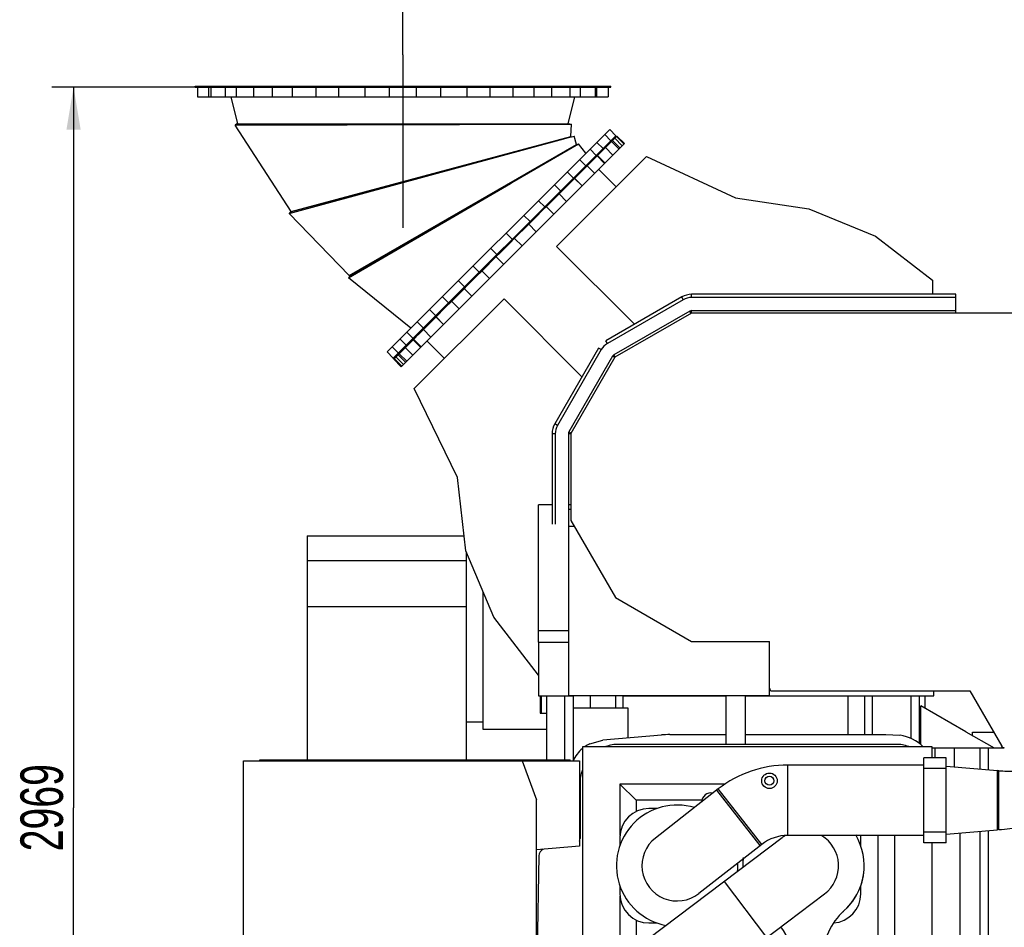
# Model space of a CAD drawing. Header units: millimetres. Extents: x 0 to 1189, y 0 to 841.
# Tile 82 of 166: x 343 to 424, y 654 to 729. Entities that reach past the tile are written whole.
import ezdxf
from ezdxf.enums import TextEntityAlignment as Align

# ---------------------------------------------------------------- set-up
doc = ezdxf.new("R2010")
doc.units = ezdxf.units.MM
doc.header["$LTSCALE"] = 65.395
doc.linetypes.add('CENTER', pattern=[0.6, 0.375, -0.075, 0.075, -0.075])
doc.layers.get('0').update_dxf_attribs({"linetype": 'CONTINUOUS'})
for name, color, linetype in [('1007_720800_16_SIMPLE1_A_ABL1', 7, 'CONTINUOUS'), ('1007_720800_16_SIMPLE1_T1_A_PBL96', 7, 'CONTINUOUS'), ('1007_720800_16_SIMPLE1_T2_A_PBL27', 7, 'CONTINUOUS'), ('1007_720800_16_SIMPLE1_T3_A_PBL28', 7, 'CONTINUOUS'), ('1007_720800_16_SIMPLE1_T4_A_PBL25', 7, 'CONTINUOUS'), ('1007_720800_16_SIMPLE1_T5_A_PBL26', 7, 'CONTINUOUS'), ('1007_720800_16_SIMPLE1_T6_A_PBL2', 7, 'CONTINUOUS'), ('1007_720800_16_SIMPLE1_T7_A_PBL97', 7, 'CONTINUOUS'), ('1907_060000_TLKGS_KGS_V_ABL4', 7, 'CONTINUOUS'), ('1907_062000_TLKGS_KGS_TL_V_ABL5', 7, 'CONTINUOUS'), ('1907_723600_04_SIMPLE1_T1_X_PBL9', 7, 'CONTINUOUS'), ('1907_723600_04_SIMPLE1_X_ABL8', 7, 'CONTINUOUS'), ('1907_724700_09_SIMPLE1_A_ABL6', 7, 'CONTINUOUS'), ('1907_724700_09_SIMPLE1_T1_A_PBL7', 7, 'CONTINUOUS'), ('1907_725700_07_SIMPLE1_T1_X_PBL20', 7, 'CONTINUOUS'), ('1907_725700_07_SIMPLE1_X_ABL19', 7, 'CONTINUOUS'), ('1907_728000_25_SIMPLE1_T1_X_PBL34', 7, 'CONTINUOUS'), ('1907_728000_25_SIMPLE1_X_ABL33', 7, 'CONTINUOUS'), ('1907_833000_31_SIMPLE1_C#AF0_ABL12', 7, 'CONTINUOUS'), ('1907_833000_31_SIMPLE1_T1_C_PBL13', 7, 'CONTINUOUS'), ('1907_833000_31_SIMPLE1_T3_C_PBL209', 7, 'CONTINUOUS'), ('1907_833000_31_SIMPLE1_T5_C_PBL119', 7, 'CONTINUOUS'), ('1997_000000_TLKGS_MARKETING_ABL3', 7, 'CONTINUOUS'), ('1997_030000_TLKGS_V_ABL10', 7, 'CONTINUOUS'), ('1997_700000_TLKGS_V_ABL22', 7, 'CONTINUOUS'), ('1997_727000_11_SIMPLE1_B_ABL23', 7, 'CONTINUOUS'), ('1997_727000_11_SIMPLE1_T1_B_PBL24', 7, 'CONTINUOUS'), ('1997_800000_TLKGS_V_ABL11', 7, 'CONTINUOUS'), ('new_view_7_VBL0', 7, 'CONTINUOUS')]:
    doc.layers.add(name, color=color, linetype=linetype)
doc.styles.get("Standard").update_dxf_attribs({"font": 'txt', "width": 0.6})
doc.dimstyles.new('DIMSTYLE_1', dxfattribs={"dimtxt": 3.5, "dimasz": 3.5, "dimexe": 1.8, "dimexo": 0, "dimgap": 0.875, "dimtad": 1, "dimdec": 0, "dimlfac": 25, "dimdsep": 46, "dimtxsty": 'Standard', "dimblk": '_FILLED', "dimblk1": '_FILLED', "dimblk2": '_FILLED', "dimcen": 0.09, "dimadec": 0, "dimazin": 0, "dimtp": 2, "dimtm": 2, "dimtfac": 1, "dimtdec": 0, "dimtofl": 0, "dimtmove": 0, "dimatfit": 3, "dimldrblk": '_FILLED', "dimfxl": 1, "dimtolj": 1, "dimarcsym": 0})

# ---------------------------------------------------------------- blocks, each defined once
blk = doc.blocks.new('_FILLED')
at = {"color": 0, "linetype": 'ByBlock'}
blk.add_solid([(0, 0), (-1, 0.167), (-1, -0.167)], dxfattribs=at)
blk = doc.blocks.new('*D1')
at = {"color": 2, "linetype": 'Continuous'}
for p, q in [((374.346, 726.232), (374.346, 752.807)), ((627.726, 663.206), (627.726, 752.807)), ((374.346, 751.007), (501.036, 751.007)), ((627.726, 751.007), (501.036, 751.007))]:
    blk.add_line(p, q, dxfattribs=at)
at = {"color": 2, "linetype": 'Continuous', "xscale": 3.5, "yscale": 3.5, "zscale": 3.5, "rotation": 180}
blk.add_blockref('_FILLED', (374.346, 751.007), dxfattribs=at)
at = {"color": 2, "linetype": 'Continuous', "xscale": 3.5, "yscale": 3.5, "zscale": 3.5}
blk.add_blockref('_FILLED', (627.726, 751.007), dxfattribs=at)
at = {"color": 2, "linetype": 'Continuous', "width": 0.636905}
blk.add_text('6335', height=3.5, dxfattribs=at).set_placement((501.036, 751.882), align=Align.CENTER)
blk = doc.blocks.new('*D7')
at = {"color": 2, "linetype": 'Continuous'}
for p, q in [((357.226, 723.566), (345.426, 723.566)), ((347.226, 723.566), (347.226, 664.186)), ((347.226, 604.807), (347.226, 664.186)), ((389.444, 604.807), (345.426, 604.807))]:
    blk.add_line(p, q, dxfattribs=at)
at = {"color": 2, "linetype": 'Continuous', "xscale": 3.5, "yscale": 3.5, "zscale": 3.5}
for p, rotation in [((347.226, 723.566), 90), ((347.226, 604.807), 270)]:
    blk.add_blockref('_FILLED', p, dxfattribs=dict(at, rotation=rotation))
at = {"color": 2, "linetype": 'Continuous', "width": 0.690476}
blk.add_text('2969', height=3.5, rotation=90, dxfattribs=at).set_placement((346.351, 664.186), align=Align.CENTER)
blk = doc.blocks.new('1007_720800_16_SIMPLE1_T6_A_PBL2', base_point=(374.346, 723.206))
at = {"layer": '1007_720800_16_SIMPLE1_T6_A_PBL2', "color": 7, "linetype": 'Continuous'}
for p, q in [((357.226, 723.566), (357.226, 723.646)), ((357.226, 723.646), (391.466, 723.646)), ((357.226, 723.566), (391.466, 723.566)), ((357.443, 723.566), (357.443, 722.766)), ((358.524, 723.566), (358.524, 722.766)), ((360.613, 723.566), (360.613, 722.766)), ((363.566, 723.566), (363.566, 722.766)), ((367.184, 723.566), (367.184, 722.766)), ((381.509, 723.566), (381.509, 722.766)), ((385.127, 723.566), (385.127, 722.766)), ((388.08, 723.566), (388.08, 722.766)), ((390.169, 723.566), (390.169, 722.766)), ((391.25, 723.566), (391.25, 722.766)), ((391.466, 723.566), (391.466, 723.646)), ((357.443, 722.766), (391.25, 722.766))]:
    blk.add_line(p, q, dxfattribs=at)
at = {"layer": '1007_720800_16_SIMPLE1_T6_A_PBL2', "color": 9, "linetype": 'Continuous'}
for p, q in [((358.371, 722.766), (358.371, 723.566)), ((359.724, 722.766), (359.724, 723.566)), ((362.073, 722.766), (362.073, 723.566)), ((365.258, 722.766), (365.258, 723.566)), ((369.063, 722.766), (369.063, 723.566)), ((371.224, 722.766), (371.224, 723.566)), ((373.228, 722.766), (373.228, 723.566)), ((375.465, 722.766), (375.465, 723.566)), ((377.469, 722.766), (377.469, 723.566)), ((379.63, 722.766), (379.63, 723.566)), ((383.435, 722.766), (383.435, 723.566)), ((386.62, 722.766), (386.62, 723.566)), ((388.969, 722.766), (388.969, 723.566)), ((390.322, 722.766), (390.322, 723.566))]:
    blk.add_line(p, q, dxfattribs=at)
blk = doc.blocks.new('1007_720800_16_SIMPLE1_T4_A_PBL25', base_point=(374.383, 716.915))
at = {"layer": '1007_720800_16_SIMPLE1_T4_A_PBL25', "color": 7, "linetype": 'Continuous'}
for p, q in [((360.663, 720.522), (360.529, 720.435)), ((360.529, 720.435), (388.237, 720.513)), ((365.156, 713.309), (360.529, 720.435)), ((360.663, 720.522), (388.078, 720.522)), ((388.078, 720.522), (388.237, 720.513)), ((388.078, 720.522), (388.238, 720.513)), ((388.183, 719.479), (388.237, 720.513)), ((388.184, 719.48), (388.238, 720.513)), ((365.156, 713.309), (388.183, 719.479)), ((388.183, 719.48), (388.184, 719.48))]:
    blk.add_line(p, q, dxfattribs=at)
blk = doc.blocks.new('1007_720800_16_SIMPLE1_T5_A_PBL26', base_point=(374.346, 721.648))
at = {"layer": '1007_720800_16_SIMPLE1_T5_A_PBL26', "color": 7, "linetype": 'Continuous'}
for p, q in [((360.746, 720.53), (360.206, 722.766)), ((387.946, 720.53), (388.487, 722.766)), ((387.946, 720.53), (388.487, 722.766)), ((360.746, 720.53), (387.946, 720.53)), ((387.946, 720.53), (387.946, 720.53))]:
    blk.add_line(p, q, dxfattribs=at)
blk = doc.blocks.new('1007_720800_16_SIMPLE1_T2_A_PBL27', base_point=(379.64, 711.288))
at = {"layer": '1007_720800_16_SIMPLE1_T2_A_PBL27', "color": 7, "linetype": 'Continuous'}
for p, q in [((383.319, 715.691), (388.794, 718.881)), ((389.417, 718.111), (388.794, 718.881)), ((389.417, 718.111), (388.794, 718.881)), ((369.863, 707.856), (383.208, 715.626)), ((369.964, 707.98), (383.206, 715.626)), ((383.208, 715.626), (383.319, 715.691)), ((369.964, 707.98), (369.863, 707.856)), ((375.002, 703.695), (369.863, 707.856))]:
    blk.add_line(p, q, dxfattribs=at)
blk = doc.blocks.new('1007_720800_16_SIMPLE1_T3_A_PBL28', base_point=(376.806, 713.779))
at = {"layer": '1007_720800_16_SIMPLE1_T3_A_PBL28', "color": 7, "linetype": 'Continuous'}
for p, q in [((364.975, 713.16), (387.584, 719.298)), ((365.091, 713.271), (387.573, 719.295)), ((387.584, 719.298), (387.864, 719.374)), ((387.864, 719.374), (388.435, 719.529)), ((388.636, 718.83), (388.435, 719.529)), ((388.635, 718.83), (388.435, 719.529)), ((388.435, 719.529), (388.435, 719.529)), ((369.93, 708.03), (388.635, 718.83)), ((365.091, 713.271), (364.975, 713.16)), ((369.93, 708.03), (364.975, 713.16))]:
    blk.add_line(p, q, dxfattribs=at)
blk = doc.blocks.new('1007_720800_16_SIMPLE1_T1_A_PBL96', base_point=(382.464, 710.648))
at = {"layer": '1007_720800_16_SIMPLE1_T1_A_PBL96', "color": 7, "linetype": 'Continuous'}
for p, q in [((373.045, 701.739), (391.374, 720.067)), ((391.374, 720.067), (391.883, 719.558)), ((373.555, 701.23), (391.883, 719.558)), ((390.958, 719.652), (391.467, 719.143)), ((389.753, 718.446), (390.262, 717.937)), ((387.876, 716.569), (388.385, 716.06)), ((376.543, 705.237), (377.052, 704.727)), ((374.666, 703.359), (375.175, 702.85)), ((373.461, 702.154), (373.97, 701.645)), ((373.045, 701.739), (373.555, 701.23))]:
    blk.add_line(p, q, dxfattribs=at)
at = {"layer": '1007_720800_16_SIMPLE1_T1_A_PBL96', "color": 9, "linetype": 'Continuous'}
for p, q in [((390.82, 718.495), (390.311, 719.004)), ((389.404, 717.079), (388.895, 717.588)), ((387.333, 715.008), (386.824, 715.517)), ((386.019, 713.694), (385.51, 714.203)), ((384.811, 712.486), (384.301, 712.995)), ((383.354, 711.029), (382.845, 711.538)), ((382.083, 709.759), (381.574, 710.268)), ((380.627, 708.302), (380.118, 708.811)), ((379.418, 707.094), (378.909, 707.603)), ((378.104, 705.779), (377.595, 706.289)), ((376.034, 703.709), (375.524, 704.218)), ((374.617, 702.292), (374.108, 702.802))]:
    blk.add_line(p, q, dxfattribs=at)
blk = doc.blocks.new('1007_720800_16_SIMPLE1_T7_A_PBL97', base_point=(382.747, 710.366))
at = {"layer": '1007_720800_16_SIMPLE1_T7_A_PBL97', "color": 7, "linetype": 'Continuous'}
for p, q in [((373.555, 701.23), (391.883, 719.558)), ((391.467, 719.143), (391.524, 719.086)), ((391.939, 719.501), (391.847, 719.409)), ((391.883, 719.558), (391.939, 719.501)), ((391.524, 719.086), (391.296, 718.858)), ((390.315, 717.877), (389.91, 717.472)), ((390.262, 717.937), (390.319, 717.881)), ((388.384, 715.946), (387.83, 715.392)), ((388.385, 716.06), (388.442, 716.004)), ((386.164, 713.726), (387.068, 714.63)), ((385.904, 713.466), (385.253, 712.815)), ((383.597, 711.159), (384.6, 712.162)), ((383.117, 710.68), (382.433, 709.995)), ((380.95, 708.513), (381.953, 709.515)), ((380.298, 707.86), (379.647, 707.209)), ((378.482, 706.044), (379.387, 706.949)), ((377.052, 704.727), (377.109, 704.671)), ((377.72, 705.282), (377.166, 704.728)), ((375.64, 703.202), (375.235, 702.797)), ((375.175, 702.85), (375.232, 702.794)), ((373.97, 701.645), (374.026, 701.588)), ((374.254, 701.816), (374.026, 701.588)), ((373.555, 701.23), (373.611, 701.173)), ((373.704, 701.266), (373.611, 701.173))]:
    blk.add_line(p, q, dxfattribs=at)
at = {"layer": '1007_720800_16_SIMPLE1_T7_A_PBL97', "color": 9, "linetype": 'Continuous'}
for p, q in [((390.877, 718.439), (390.82, 718.495)), ((389.46, 717.022), (389.404, 717.079)), ((387.39, 714.952), (387.333, 715.008)), ((386.075, 713.637), (386.019, 713.694)), ((384.867, 712.429), (384.811, 712.486)), ((383.41, 710.972), (383.354, 711.029)), ((382.14, 709.702), (382.083, 709.759)), ((380.683, 708.245), (380.627, 708.302)), ((379.475, 707.037), (379.418, 707.094)), ((378.161, 705.723), (378.104, 705.779)), ((376.09, 703.652), (376.034, 703.709)), ((374.674, 702.236), (374.617, 702.292))]:
    blk.add_line(p, q, dxfattribs=at)
blk = doc.blocks.new('1007_720800_16_SIMPLE1_A_ABL1', base_point=(374.583, 713.703))
at = {"layer": '1007_720800_16_SIMPLE1_A_ABL1', "color": 2, "linetype": 'CENTER'}
blk.add_line((374.346, 726.232), (374.346, 711.963), dxfattribs=at)
at = {"layer": '1007_720800_16_SIMPLE1_T1_A_PBL96'}
blk.add_blockref('1007_720800_16_SIMPLE1_T1_A_PBL96', (382.464, 710.648), dxfattribs=at)
at = {"layer": '1007_720800_16_SIMPLE1_T2_A_PBL27'}
blk.add_blockref('1007_720800_16_SIMPLE1_T2_A_PBL27', (379.64, 711.288), dxfattribs=at)
at = {"layer": '1007_720800_16_SIMPLE1_T3_A_PBL28'}
blk.add_blockref('1007_720800_16_SIMPLE1_T3_A_PBL28', (376.806, 713.779), dxfattribs=at)
at = {"layer": '1007_720800_16_SIMPLE1_T4_A_PBL25'}
blk.add_blockref('1007_720800_16_SIMPLE1_T4_A_PBL25', (374.383, 716.915), dxfattribs=at)
at = {"layer": '1007_720800_16_SIMPLE1_T5_A_PBL26'}
blk.add_blockref('1007_720800_16_SIMPLE1_T5_A_PBL26', (374.346, 721.648), dxfattribs=at)
at = {"layer": '1007_720800_16_SIMPLE1_T6_A_PBL2'}
blk.add_blockref('1007_720800_16_SIMPLE1_T6_A_PBL2', (374.346, 723.206), dxfattribs=at)
at = {"layer": '1007_720800_16_SIMPLE1_T7_A_PBL97'}
blk.add_blockref('1007_720800_16_SIMPLE1_T7_A_PBL97', (382.747, 710.366), dxfattribs=at)
blk = doc.blocks.new('1907_724700_09_SIMPLE1_T1_A_PBL7', base_point=(375.048, 660.139))
at = {"layer": '1907_724700_09_SIMPLE1_T1_A_PBL7', "color": 7, "linetype": 'Continuous'}
for p, q in [((366.466, 686.591), (366.466, 668.131)), ((366.466, 686.591), (379.389, 686.591)), ((379.578, 668.131), (379.578, 685.232)), ((366.466, 684.543), (379.578, 684.543)), ((380.938, 681.985), (380.938, 670.667)), ((366.466, 680.771), (379.578, 680.771)), ((385.649, 673.394), (385.649, 671.967)), ((385.729, 673.394), (385.729, 671.967)), ((385.649, 671.967), (386.166, 671.967)), ((380.938, 671.231), (379.578, 671.231)), ((380.938, 670.667), (386.166, 670.667)), ((362.566, 668.051), (362.566, 668.131)), ((362.566, 668.131), (388.126, 668.131)), ((384.198, 668.051), (384.198, 668.131)), ((388.126, 668.051), (388.126, 668.131)), ((361.206, 643.751), (361.206, 668.051)), ((361.206, 668.051), (388.89, 668.051)), ((384.17, 668.051), (385.342, 664.823)), ((384.206, 667.952), (384.206, 668.051)), ((388.89, 668.051), (388.89, 661.023)), ((385.342, 645.06), (385.342, 664.823)), ((388.89, 661.023), (385.342, 660.711)), ((371.27, 633.687), (361.206, 643.751)), ((385.342, 636.746), (385.342, 636.807)), ((383.97, 633.687), (371.27, 633.687))]:
    blk.add_line(p, q, dxfattribs=at)
at = {"layer": '1907_724700_09_SIMPLE1_T1_A_PBL7', "color": 9, "linetype": 'Continuous'}
blk.add_line((385.198, 668.051), (385.198, 668.131), dxfattribs=at)
blk = doc.blocks.new('1907_724700_09_SIMPLE1_A_ABL6', base_point=(375.048, 660.139))
at = {"layer": '1907_724700_09_SIMPLE1_T1_A_PBL7'}
blk.add_blockref('1907_724700_09_SIMPLE1_T1_A_PBL7', (375.048, 660.139), dxfattribs=at)
blk = doc.blocks.new('1907_723600_04_SIMPLE1_T1_X_PBL9', base_point=(415.534, 651.607))
at = {"layer": '1907_723600_04_SIMPLE1_T1_X_PBL9', "color": 7, "linetype": 'Continuous'}
for p, q in [((386.166, 673.394), (386.166, 668.131)), ((388.356, 673.407), (388.356, 668.055)), ((388.366, 673.407), (388.366, 672.407)), ((391.846, 673.407), (391.846, 672.407)), ((392.446, 673.407), (392.446, 672.407)), ((400.926, 673.407), (400.926, 669.407)), ((402.526, 673.407), (402.526, 669.407)), ((417.326, 673.394), (417.326, 672.379)), ((388.366, 672.407), (392.859, 672.407)), ((392.859, 672.407), (392.859, 669.934)), ((416.979, 669.399), (416.979, 672.579)), ((420.685, 670.44), (416.979, 672.579)), ((389.742, 669.458), (390.803, 669.754)), ((395.628, 670.176), (390.803, 669.754)), ((396.326, 670.207), (400.926, 670.207)), ((402.526, 670.207), (414.11, 670.207)), ((414.11, 670.207), (415.275, 670.15)), ((420.685, 670.44), (423.016, 669.127)), ((421.246, 670.124), (421.246, 670.407)), ((421.246, 670.407), (422.987, 670.407)), ((414.926, 669.407), (392.126, 669.407)), ((417.926, 669.127), (423.864, 669.127)), ((418.18, 668.304), (418.18, 669.127)), ((421.888, 667.361), (421.888, 669.127)), ((422.561, 667.302), (422.561, 669.127)), ((425.206, 669.127), (425.206, 667.354)), ((429.046, 667.514), (429.046, 669.127)), ((429.348, 667.536), (429.348, 669.127)), ((425.206, 667.354), (426.886, 667.354)), ((388.926, 666.207), (388.926, 661.637)), ((432.756, 663.007), (435.326, 663.007)), ((434.726, 663.007), (434.726, 658.407)), ((436.326, 663.007), (438.683, 663.007)), ((420.226, 651.799), (420.226, 662.099)), ((421.888, 633.807), (421.888, 662.246)), ((422.561, 633.807), (422.561, 662.305)), ((385.526, 660.214), (385.379, 651.799)), ((445.688, 658.978), (445.688, 658.207)), ((385.379, 651.799), (385.526, 645.383)), ((418.18, 633.807), (418.18, 650.222)), ((418.719, 650.705), (419.559, 650.93)), ((418.126, 637.451), (418.126, 649.932)), ((392.126, 634.207), (394.356, 634.207)), ((392.526, 634.207), (392.526, 632.007)), ((399.664, 634.207), (404.512, 634.207)), ((400.126, 634.207), (400.126, 632.007)), ((402.126, 634.207), (402.126, 632.007)), ((410.1, 634.207), (414.882, 634.207)), ((425.608, 633.807), (410.1, 633.807)), ((414.322, 629.807), (410.322, 633.807)), ((394.526, 632.764), (394.526, 632.007)), ((394.687, 632.007), (390.336, 632.007)), ((403.526, 632.007), (399.967, 632.007)), ((403.526, 631.807), (403.526, 632.007)), ((404.512, 631.807), (403.526, 631.807)), ((412.322, 631.807), (411.598, 631.807)), ((420.616, 632.207), (419.231, 629.807)), ((424.91, 632.207), (420.616, 632.207)), ((419.231, 629.807), (414.322, 629.807))]:
    blk.add_line(p, q, dxfattribs=at)
at = {"layer": '1907_723600_04_SIMPLE1_T1_X_PBL9', "color": 9, "linetype": 'Continuous'}
for p, q in [((387.663, 673.394), (387.663, 668.131)), ((389.766, 673.407), (389.766, 672.407)), ((410.975, 673.394), (410.975, 670.207)), ((412.393, 670.207), (412.393, 673.394)), ((412.993, 673.394), (412.993, 670.207)), ((416.18, 673.394), (416.18, 669.892)), ((416.857, 673.394), (416.857, 669.495)), ((419.769, 667.548), (419.769, 669.127)), ((419.769, 633.807), (419.769, 651.018))]:
    blk.add_line(p, q, dxfattribs=at)
at = {"layer": '1907_723600_04_SIMPLE1_T1_X_PBL9', "color": 7, "linetype": 'Continuous'}
for centre, radius, start, end in [((396.326, 662.207), 8, 89.99879, 95), ((414.801, 666.766), 3.418, 45.66458, 82.01281), ((391.065, 666.766), 3, 130.32978, 154.62088), ((391.065, 666.766), 3, 116.1673, 125.42523), ((392.126, 666.207), 3.2, 90, 109.51989), ((414.926, 666.207), 3.2, 70.47972, 90), ((392.126, 666.207), 3.2, 160.48011, 180), ((388.286, 661.637), 0.64, 340.76799, 360), ((386.126, 660.204), 0.6, 111.57645, 179.00052), ((419.326, 651.799), 0.9, 285.00326, 360), ((418.926, 649.932), 0.8, 104.99465, 179.95336), ((414.882, 637.451), 3.244, 340.60417, 0.01535), ((383.015, 631.009), 8, 45.87844, 46.50644), ((392.126, 637.407), 3.2, 190.45737, 191.51747), ((392.126, 637.407), 3.2, 250.48011, 270), ((414.882, 637.451), 3.244, 270, 289.39373), ((392.326, 641.807), 10, 248.22596, 258.52149)]:
    blk.add_arc(centre, radius, start, end, dxfattribs=at)
blk = doc.blocks.new('1907_723600_04_SIMPLE1_X_ABL8', base_point=(415.534, 651.607))
at = {"layer": '1907_723600_04_SIMPLE1_T1_X_PBL9'}
blk.add_blockref('1907_723600_04_SIMPLE1_T1_X_PBL9', (415.534, 651.607), dxfattribs=at)
blk = doc.blocks.new('1907_725700_07_SIMPLE1_T1_X_PBL20', base_point=(395.819, 696.462))
at = {"layer": '1907_725700_07_SIMPLE1_T1_X_PBL20', "color": 7, "linetype": 'Continuous'}
for p, q in [((391.524, 719.086), (391.847, 719.409)), ((391.939, 719.501), (391.968, 719.53)), ((391.968, 719.53), (392.596, 718.902)), ((374.211, 700.517), (392.596, 718.902)), ((390.319, 717.881), (391.296, 718.858)), ((387.003, 710.438), (394.412, 717.846)), ((388.384, 715.946), (389.951, 717.513)), ((394.412, 717.846), (401.726, 714.426)), ((391.91, 715.344), (390.474, 716.78)), ((387.068, 714.63), (387.83, 715.392)), ((401.726, 714.426), (407.757, 713.529)), ((385.904, 713.466), (386.164, 713.726)), ((386.778, 713.084), (386.15, 713.712)), ((407.757, 713.529), (413.26, 711.279)), ((384.6, 712.162), (385.253, 712.815)), ((383.117, 710.68), (383.597, 711.159)), ((413.26, 711.279), (417.96, 707.662)), ((393.416, 704.025), (387.003, 710.438)), ((381.953, 709.515), (382.433, 709.995)), ((380.298, 707.86), (380.95, 708.513)), ((379.387, 706.949), (379.647, 707.209)), ((417.96, 707.662), (417.96, 706.487)), ((380.028, 706.335), (379.4, 706.962)), ((375.284, 698.72), (382.674, 706.109)), ((377.72, 705.282), (378.482, 706.044)), ((389.087, 699.696), (382.674, 706.109)), ((375.599, 703.161), (377.166, 704.728)), ((374.254, 701.816), (375.232, 702.794)), ((377.767, 701.203), (376.332, 702.638)), ((373.704, 701.266), (374.026, 701.588)), ((373.583, 701.145), (373.611, 701.173)), ((373.583, 701.145), (374.211, 700.517)), ((378.852, 691.387), (375.284, 698.72)), ((379.527, 685.353), (378.852, 691.387)), ((385.512, 677.813), (385.512, 689.13)), ((386.626, 689.13), (385.512, 689.13)), ((381.819, 679.88), (379.527, 685.353)), ((385.512, 675.105), (381.819, 679.88)), ((385.512, 678.775), (388.016, 678.775)), ((385.512, 677.813), (388.016, 677.813)), ((385.512, 677.803), (385.512, 673.394)), ((388.016, 677.803), (385.512, 677.803)), ((418.056, 673.394), (418.056, 673.807)), ((385.512, 673.394), (388.356, 673.394)), ((392.446, 673.394), (400.926, 673.394)), ((402.526, 673.394), (418.056, 673.394))]:
    blk.add_line(p, q, dxfattribs=at)
at = {"layer": '1907_725700_07_SIMPLE1_T1_X_PBL20', "color": 9, "linetype": 'Continuous'}
for p, q in [((391.601, 719.163), (392.229, 718.535)), ((391.783, 719.345), (392.411, 718.717)), ((391.924, 719.486), (392.552, 718.858)), ((391.013, 718.575), (391.64, 717.947)), ((391.515, 719.077), (392.143, 718.449)), ((390.328, 717.89), (390.956, 717.262)), ((390.367, 717.929), (390.994, 717.301)), ((389.522, 717.084), (390.15, 716.456)), ((388.479, 716.041), (389.107, 715.413)), ((388.486, 716.048), (389.114, 715.42)), ((387.2, 714.762), (387.828, 714.134)), ((384.701, 712.263), (385.329, 711.635)), ((383.537, 711.099), (384.164, 710.471)), ((382.014, 709.576), (382.642, 708.948)), ((380.849, 708.411), (381.477, 707.783)), ((378.35, 705.912), (378.978, 705.284)), ((377.065, 704.627), (377.693, 703.999)), ((377.072, 704.634), (377.7, 704.006)), ((376.028, 703.59), (376.656, 702.963)), ((375.184, 702.746), (375.812, 702.118)), ((375.223, 702.785), (375.85, 702.157)), ((373.768, 701.33), (374.396, 700.702)), ((373.949, 701.511), (374.577, 700.883)), ((374.035, 701.597), (374.663, 700.97)), ((374.538, 702.1), (375.166, 701.472)), ((373.626, 701.188), (374.254, 700.56))]:
    blk.add_line(p, q, dxfattribs=at)
blk = doc.blocks.new('1907_725700_07_SIMPLE1_X_ABL19', base_point=(395.819, 696.462))
at = {"layer": '1907_725700_07_SIMPLE1_T1_X_PBL20'}
blk.add_blockref('1907_725700_07_SIMPLE1_T1_X_PBL20', (395.819, 696.462), dxfattribs=at)
blk = doc.blocks.new('1907_728000_25_SIMPLE1_T1_X_PBL34', base_point=(403.526, 651.807))
at = {"layer": '1907_728000_25_SIMPLE1_T1_X_PBL34', "color": 7, "linetype": 'Continuous'}
for p, q in [((389.126, 669.207), (389.126, 649.323)), ((417.926, 669.207), (389.126, 669.207)), ((417.926, 668.304), (417.926, 669.207)), ((392.212, 666.12), (392.212, 661.905)), ((392.212, 666.12), (393.56, 664.795)), ((400.864, 666.12), (392.212, 666.12)), ((393.56, 664.795), (393.56, 663.887)), ((398.948, 664.795), (393.56, 664.795)), ((395.291, 664.127), (394.606, 664.127)), ((392.206, 661.727), (392.206, 661.042)), ((412.046, 661.056), (412.046, 661.727)), ((413.491, 638.841), (413.491, 661.904)), ((414.839, 637.493), (414.839, 661.904)), ((417.926, 634.407), (417.926, 661.304)), ((392.206, 657.773), (392.206, 657.087)), ((412.046, 657.087), (412.046, 657.764)), ((392.212, 656.909), (392.212, 651.649)), ((393.56, 654.926), (393.56, 652.665)), ((394.606, 654.687), (395.284, 654.687)), ((405.19, 648.927), (398.555, 648.927)), ((412.046, 645.849), (412.046, 646.527)), ((392.206, 642.58), (392.206, 641.887)), ((412.046, 641.887), (412.046, 642.58)), ((392.212, 641.71), (392.212, 637.687)), ((393.56, 639.726), (393.56, 638.841)), ((400.526, 639.007), (400.526, 639.087)), ((400.926, 639.487), (403.326, 639.487)), ((403.726, 639.087), (403.726, 639.007)), ((392.406, 637.687), (393.56, 638.841)), ((393.56, 638.841), (394.026, 638.841)), ((400.508, 638.841), (403.743, 638.841)), ((410.226, 638.841), (413.491, 638.841)), ((414.839, 637.493), (413.491, 638.841)), ((412.526, 637.493), (414.839, 637.493)), ((389.126, 636.807), (389.126, 636.746)), ((389.274, 634.407), (394.337, 634.407)), ((399.666, 634.407), (404.512, 634.407)), ((410.1, 634.407), (417.926, 634.407))]:
    blk.add_line(p, q, dxfattribs=at)
for centre, radius, start, end in [((399.726, 664.607), 0.8, 78.99305, 176.96859), ((394.606, 661.727), 2.4, 90, 180), ((409.646, 661.727), 2.4, 0, 4.23133), ((394.606, 657.087), 2.4, 180, 270), ((409.646, 657.087), 2.4, 273.81886, 360), ((409.646, 646.527), 2.4, 0, 86.18096), ((394.606, 641.887), 2.4, 180, 254.39319), ((409.646, 641.887), 2.4, 283.98726, 360), ((399.726, 639.007), 0.8, 277.19173, 360), ((400.926, 639.087), 0.4, 90, 180), ((403.326, 639.087), 0.4, 0, 90), ((404.526, 639.007), 0.8, 180, 262.80827)]:
    blk.add_arc(centre, radius, start, end, dxfattribs=at)
blk = doc.blocks.new('1907_728000_25_SIMPLE1_X_ABL33', base_point=(403.526, 651.807))
at = {"layer": '1907_728000_25_SIMPLE1_T1_X_PBL34'}
blk.add_blockref('1907_728000_25_SIMPLE1_T1_X_PBL34', (403.526, 651.807), dxfattribs=at)
blk = doc.blocks.new('1907_062000_TLKGS_KGS_TL_V_ABL5', base_point=(403.447, 674.668))
at = {"layer": '1907_723600_04_SIMPLE1_X_ABL8'}
blk.add_blockref('1907_723600_04_SIMPLE1_X_ABL8', (415.534, 651.607), dxfattribs=at)
at = {"layer": '1907_724700_09_SIMPLE1_A_ABL6'}
blk.add_blockref('1907_724700_09_SIMPLE1_A_ABL6', (375.048, 660.139), dxfattribs=at)
at = {"layer": '1907_725700_07_SIMPLE1_X_ABL19'}
blk.add_blockref('1907_725700_07_SIMPLE1_X_ABL19', (395.819, 696.462), dxfattribs=at)
at = {"layer": '1907_728000_25_SIMPLE1_X_ABL33'}
blk.add_blockref('1907_728000_25_SIMPLE1_X_ABL33', (403.526, 651.807), dxfattribs=at)
blk = doc.blocks.new('1907_060000_TLKGS_KGS_V_ABL4', base_point=(462.666, 648.668))
at = {"layer": '1907_062000_TLKGS_KGS_TL_V_ABL5'}
blk.add_blockref('1907_062000_TLKGS_KGS_TL_V_ABL5', (403.447, 674.668), dxfattribs=at)
blk = doc.blocks.new('1907_833000_31_SIMPLE1_T1_C_PBL13', base_point=(397.727, 649.377))
at = {"layer": '1907_833000_31_SIMPLE1_T1_C_PBL13', "color": 7, "linetype": 'Continuous'}
for p, q in [((388.922, 649.169), (405.575, 661.719)), ((392.412, 644.537), (409.066, 657.087)), ((404.401, 648.262), (404.606, 648.402)), ((394.026, 644.207), (394.026, 637.687)), ((399.826, 644.207), (399.826, 637.687)), ((404.426, 644.207), (404.426, 637.687)), ((410.226, 644.207), (410.226, 637.687)), ((383.626, 637.687), (383.626, 638.548)), ((389.426, 637.687), (389.426, 638.548)), ((381.326, 637.687), (381.326, 636.807)), ((412.526, 637.687), (381.326, 637.687)), ((412.526, 637.687), (412.526, 636.807)), ((412.526, 636.807), (381.326, 636.807))]:
    blk.add_line(p, q, dxfattribs=at)
at = {"layer": '1907_833000_31_SIMPLE1_T1_C_PBL13', "color": 9, "linetype": 'Continuous'}
for p, q in [((400.789, 658.112), (404.279, 653.48)), ((388.922, 649.169), (392.412, 644.537)), ((399.826, 639.407), (394.026, 639.407)), ((410.226, 639.407), (404.426, 639.407)), ((383.626, 638.548), (389.426, 638.548)), ((390.751, 637.687), (390.751, 636.807)), ((392.701, 637.687), (392.701, 636.807)), ((401.151, 637.687), (401.151, 636.807)), ((403.101, 637.687), (403.101, 636.807))]:
    blk.add_line(p, q, dxfattribs=at)
at = {"layer": '1907_833000_31_SIMPLE1_T1_C_PBL13', "color": 7, "linetype": 'Continuous'}
for centre, radius, start, end in [((407.32, 659.403), 2.9, 120.82098, 127), ((407.32, 659.403), 2.9, 307, 58.81045), ((407.326, 659.407), 4.997, 311.83206, 30.56757), ((407.326, 659.407), 5, 173.56675, 181.50606), ((407.326, 659.407), 4.997, 172.30245, 180.04022), ((407.326, 659.407), 5, 315.43692, 2.27479), ((414.129, 651.807), 5.203, 131.83279, 228.16739), ((407.326, 659.407), 5, 310.3345, 311.83344), ((402.126, 651.807), 4.212, 235.6201, 37.54833), ((396.926, 638.548), 13.3, 127, 180), ((396.926, 644.207), 5, 56.35341, 73.6101), ((396.926, 644.207), 4.997, 55.61959, 73.40004), ((396.926, 644.207), 5, 54.20897, 55.61996), ((407.326, 644.207), 4.997, 304.20527, 48.16775), ((407.326, 644.207), 5, 306.45166, 49.66368), ((396.926, 644.207), 2.9, 0, 180), ((407.326, 644.207), 2.9, 0, 180), ((396.926, 638.548), 7.5, 127, 180), ((396.926, 644.207), 5, 181.59732, 233.54793), ((396.926, 644.207), 4.997, 182.14271, 234.97143), ((402.126, 635.665), 5.003, 62.57882, 117.42258)]:
    blk.add_arc(centre, radius, start, end, dxfattribs=at)
blk = doc.blocks.new('1907_833000_31_SIMPLE1_T5_C_PBL119', base_point=(422.393, 661.354))
at = {"layer": '1907_833000_31_SIMPLE1_T5_C_PBL119', "color": 7, "linetype": 'Continuous'}
for p, q in [((417.246, 661.304), (417.246, 668.304)), ((419.086, 668.304), (417.246, 668.304)), ((419.086, 661.304), (419.086, 668.304)), ((417.246, 667.704), (406.041, 667.704)), ((419.086, 667.609), (423.293, 667.238)), ((424.756, 667.197), (433.611, 667.85)), ((433.691, 667.853), (433.611, 667.845)), ((433.611, 667.85), (433.956, 664.571)), ((423.408, 667.23), (423.293, 667.238)), ((424.756, 667.197), (425.242, 662.583)), ((400.315, 665.732), (395.14, 661.689)), ((443.171, 662.955), (441.808, 666.021)), ((433.956, 664.571), (433.956, 664.565)), ((434.038, 663.787), (433.956, 664.565)), ((425.242, 662.583), (434.038, 663.789)), ((434.118, 663.796), (434.038, 663.787)), ((439.443, 661.298), (438.366, 663.72)), ((449.646, 663.047), (446.152, 663.047)), ((417.246, 661.904), (406.041, 661.904)), ((419.086, 661.998), (423.293, 662.37)), ((423.408, 662.377), (423.293, 662.37)), ((403.886, 661.162), (398.711, 657.118)), ((419.086, 661.304), (417.246, 661.304)), ((449.646, 658.967), (446.12, 658.967))]:
    blk.add_line(p, q, dxfattribs=at)
at = {"layer": '1907_833000_31_SIMPLE1_T5_C_PBL119', "color": 9, "linetype": 'Continuous'}
for p, q in [((406.041, 664.804), (406.041, 667.704)), ((419.086, 667.424), (417.246, 667.424)), ((434.118, 663.796), (433.691, 667.853)), ((423.293, 667.237), (423.293, 667.238)), ((423.293, 667.192), (423.293, 667.237)), ((423.293, 662.431), (423.293, 667.192)), ((423.408, 662.377), (423.408, 667.23)), ((403.754, 661.059), (400.184, 665.629)), ((402.101, 663.447), (400.315, 665.732)), ((406.041, 661.904), (406.041, 664.804)), ((403.886, 661.162), (402.101, 663.447)), ((423.293, 662.415), (423.293, 662.431)), ((423.293, 662.37), (423.293, 662.415)), ((419.086, 662.184), (417.246, 662.184)), ((423.293, 662.37), (423.293, 662.37))]:
    blk.add_line(p, q, dxfattribs=at)
at = {"layer": '1907_833000_31_SIMPLE1_T5_C_PBL119', "color": 7, "linetype": 'Continuous'}
for radius in [0.64, 0.372]:
    blk.add_circle((404.526, 666.404), radius, dxfattribs=at)
for centre, radius, start, end in [((406.041, 658.404), 9.3, 90, 128), ((424.483, 683.832), 16.637, 266.29513, 270.94034), ((440.05, 665.232), 1.928, 36.33028, 49.85587), ((440.058, 665.247), 1.899, 5.97991, 36.13495), ((440.065, 665.246), 1.907, 23.98481, 36.27632), ((396.926, 659.404), 5, 73.48549, 259.21151), ((421.944, 683.706), 21.379, 273.92541, 278.87224), ((396.926, 659.404), 2.9, 128, 308), ((406.041, 658.404), 3.5, 90, 128), ((396.926, 659.404), 5, 354.7891, 2.49729)]:
    blk.add_arc(centre, radius, start, end, dxfattribs=at)
for points, knots in [([(441.592, 666.367), (441.403, 666.625), (440.945, 667.054), (440.127, 667.465), (439.252, 667.722), (437.924, 667.948), (436.052, 668.03), (434.504, 667.939), (433.691, 667.853)], [0, 0, 0, 0, 0.115049, 0.220962, 0.327382, 0.442297, 0.705521, 1, 1, 1, 1]), ([(440.139, 663.227), (440.401, 663.262), (440.918, 663.431), (441.54, 663.949), (441.921, 664.655), (441.974, 665.189), (441.947, 665.445)], [0, 0, 0, 0, 0.252691, 0.504766, 0.754064, 1, 1, 1, 1]), ([(440.139, 663.227), (440.386, 663.257), (440.874, 663.407), (441.477, 663.869), (441.878, 664.508), (441.972, 665.002), (441.972, 665.245)], [0, 0, 0, 0, 0.252278, 0.504182, 0.753692, 1, 1, 1, 1]), ([(438.646, 663.634), (438.605, 663.654), (438.45, 663.702), (438.135, 663.776), (437.661, 663.844), (437.074, 663.893), (436.402, 663.915), (435.406, 663.904), (434.638, 663.85), (434.118, 663.796)], [0, 0, 0, 0, 0.030248, 0.105826, 0.213459, 0.344748, 0.493734, 0.655532, 1, 1, 1, 1]), ([(438.566, 663.66), (438.776, 663.472), (439.291, 663.185), (439.877, 663.146), (440.161, 663.185)], [0, 0, 0, 0, 0.495751, 1, 1, 1, 1]), ([(446.152, 663.047), (445.527, 663.057), (444.642, 663.112), (443.576, 663.281), (443.134, 663.387), (442.949, 663.446)], [0, 0, 0, 0, 0.579358, 0.820059, 1, 1, 1, 1]), ([(446.211, 661.5), (446.211, 661.606), (446.21, 661.812), (446.207, 662.107), (446.201, 662.372), (446.194, 662.599), (446.186, 662.783), (446.177, 662.907), (446.17, 662.979), (446.164, 663.015), (446.16, 663.034), (446.155, 663.047), (446.152, 663.047)], [0, 0, 0, 0, 0.206277, 0.398179, 0.570454, 0.718394, 0.837976, 0.925975, 0.957378, 0.980122, 0.994157, 1, 1, 1, 1]), ([(446.12, 658.967), (445.403, 658.978), (444.057, 659.058), (442.45, 659.325), (441.331, 659.673), (440.587, 660.019), (439.906, 660.532), (439.566, 661.02), (439.443, 661.298)], [0, 0, 0, 0, 0.290393, 0.545858, 0.657886, 0.764907, 0.876791, 1, 1, 1, 1]), ([(446.135, 659.027), (446.151, 659.14), (446.167, 659.45), (446.191, 660.009), (446.206, 660.72), (446.211, 661.235), (446.211, 661.5)], [0, 0, 0, 0, 0.137532, 0.375747, 0.678578, 1, 1, 1, 1]), ([(446.12, 658.967), (446.125, 658.967), (446.129, 658.997), (446.133, 659.012), (446.135, 659.027)], [0, 0, 0, 0, 0.270297, 1, 1, 1, 1])]:
    blk.add_open_spline(points, degree=3, knots=knots, dxfattribs=at)
for points in [[(441.972, 665.245), (441.972, 665.51), (441.916, 665.78), (441.808, 666.021)], [(440.161, 663.185), (440.154, 663.2), (440.147, 663.214), (440.139, 663.227)]]:
    blk.add_open_spline(points, degree=3, dxfattribs=at)
at = {"layer": '1907_833000_31_SIMPLE1_T5_C_PBL119', "color": 9, "linetype": 'Continuous'}
blk.add_open_spline([(443.335, 662.179), (443.335, 662.443), (443.278, 662.713), (443.171, 662.955)], degree=3, dxfattribs=at)
blk.add_open_spline([(439.443, 661.298), (439.533, 661.094), (439.791, 660.713), (440.353, 660.311), (441.023, 660.12), (441.724, 660.161), (442.377, 660.427), (442.907, 660.89), (443.254, 661.495), (443.335, 661.953), (443.335, 662.179)], degree=3, knots=[0, 0, 0, 0, 0.122586, 0.246131, 0.371148, 0.497484, 0.624401, 0.750911, 0.876204, 1, 1, 1, 1], dxfattribs=at)
blk = doc.blocks.new('1907_833000_31_SIMPLE1_T3_C_PBL209', base_point=(430.513, 646.837))
at = {"layer": '1907_833000_31_SIMPLE1_T3_C_PBL209', "color": 7, "linetype": 'Continuous'}
for p, q in [((446.528, 668.447), (439.162, 668.447)), ((449.646, 658.207), (449.646, 667.01)), ((450.846, 658.207), (450.846, 667.01)), ((449.646, 664.367), (442.543, 664.367)), ((432.43, 662.922), (434.534, 663.469)), ((435.326, 663.887), (435.326, 658.407)), ((436.365, 663.91), (436.326, 663.901)), ((436.326, 663.909), (436.326, 657.727)), ((450.926, 660.247), (450.846, 660.247)), ((450.926, 660.254), (450.926, 659.003)), ((425.686, 654.169), (425.686, 659.477)), ((429.766, 654.169), (429.766, 659.477)), ((429.766, 658.407), (436.326, 658.407)), ((436.326, 659.01), (435.326, 659.01)), ((436.326, 658.607), (435.326, 658.607)), ((450.926, 659.047), (450.846, 659.047)), ((436.126, 657.727), (436.126, 655.61)), ((436.326, 657.727), (436.126, 657.727)), ((450.846, 658.327), (450.926, 658.327)), ((432.232, 657.405), (433.419, 657.405)), ((433.419, 656.608), (432.232, 656.608)), ((436.126, 655.61), (429.766, 655.607)), ((435.559, 655.607), (435.521, 655.61)), ((436.086, 655.607), (435.559, 655.607)), ((436.126, 655.61), (436.086, 655.607)), ((425.686, 654.169), (429.766, 654.169)), ((425.926, 642.207), (425.926, 654.169)), ((429.526, 654.169), (429.526, 642.207)), ((430.126, 643.007), (430.126, 643.807)), ((432.126, 643.807), (432.126, 640.207)), ((425.686, 642.207), (425.686, 634.596)), ((429.766, 642.207), (425.686, 642.207)), ((429.766, 642.207), (429.766, 634.596)), ((431.833, 639.5), (429.808, 637.475)), ((422.855, 630.771), (421.71, 630.453)), ((421.705, 630.455), (411.764, 627.672)), ((423.947, 626.84), (422.802, 626.522)), ((418.163, 625.227), (422.777, 626.519)), ((422.777, 626.518), (422.777, 626.518)), ((422.802, 626.522), (422.802, 626.522))]:
    blk.add_line(p, q, dxfattribs=at)
at = {"layer": '1907_833000_31_SIMPLE1_T3_C_PBL209', "color": 9, "linetype": 'Continuous'}
for p, q in [((444.9, 664.367), (444.9, 668.447)), ((450.926, 666.927), (450.846, 666.927)), ((450.926, 666.407), (449.646, 666.407)), ((450.846, 664.944), (449.646, 664.944)), ((450.846, 664.719), (449.646, 664.719)), ((450.926, 664.395), (450.846, 664.395)), ((450.926, 664.194), (450.846, 664.194)), ((432.268, 663.546), (432.43, 662.922)), ((434.534, 663.469), (434.442, 663.826)), ((450.926, 663.219), (450.846, 663.219)), ((450.846, 662.695), (449.646, 662.695)), ((450.846, 662.47), (449.646, 662.47)), ((450.926, 663.018), (450.846, 663.018)), ((450.926, 661.007), (449.646, 661.007)), ((450.926, 660.487), (450.846, 660.487)), ((450.926, 660.007), (450.846, 660.007)), ((425.686, 659.477), (429.766, 659.477)), ((436.326, 659.407), (435.326, 659.407)), ((450.926, 659.287), (450.846, 659.287)), ((450.846, 659.047), (449.646, 659.047)), ((450.926, 658.867), (450.846, 658.867)), ((450.846, 658.268), (449.646, 658.268)), ((429.766, 634.596), (425.686, 634.596)), ((421.846, 628.369), (421.84, 628.389)), ((423.947, 626.84), (423.923, 626.837))]:
    blk.add_line(p, q, dxfattribs=at)
blk.add_arc((439.401, 666.407), 2.199, 359.19997, 359.99993, dxfattribs=at)
at = {"layer": '1907_833000_31_SIMPLE1_T3_C_PBL209', "color": 7, "linetype": 'Continuous'}
for centre, radius, start, end in [((447.772, 612.565), 52.597, 103.68773, 104.57664), ((433.326, 659.477), 7.64, 154.66678, 180), ((433.326, 659.477), 3.56, 104.574, 180), ((431.126, 657.007), 0.999, 33.0547, 326.9453), ((432.232, 657.727), 0.321, 213.0547, 270), ((433.419, 657.727), 0.321, 270, 326.9453), ((434.526, 657.007), 0.999, 213.0547, 146.9453), ((432.232, 656.287), 0.321, 90, 146.9453), ((433.419, 656.287), 0.321, 33.0547, 90), ((431.126, 643.807), 1, 0, 180), ((428.926, 643.007), 1.2, 314.48406, 360), ((431.126, 640.207), 1, 314.99988, 360), ((429.526, 637.758), 0.4, 306.99326, 314.99988), ((421.578, 634.596), 8.187, 357.53098, 359.99985), ((421.729, 630.369), 0.0895, 102.81561, 105.6417), ((421.734, 630.367), 0.0895, 105.52337, 107.72204), ((421.73, 630.367), 0.0922, 93.32764, 102.75924), ((421.838, 634.41), 7.859, 285.57058, 313.33081)]:
    blk.add_arc(centre, radius, start, end, dxfattribs=at)
for points, knots in [([(439.162, 668.447), (438.942, 668.447), (438.47, 668.417), (437.385, 668.278), (436.527, 668.114), (435.919, 667.987)], [0, 0, 0, 0, 0.201293, 0.431776, 1, 1, 1, 1]), ([(425.686, 634.596), (425.686, 634.164), (425.548, 633.297), (424.949, 632.139), (424.026, 631.244), (423.254, 630.882), (422.855, 630.771)], [0, 0, 0, 0, 0.255139, 0.507656, 0.755919, 1, 1, 1, 1]), ([(421.84, 628.389), (421.771, 628.638), (421.683, 629.005), (421.605, 629.479), (421.573, 629.786), (421.564, 630.044), (421.582, 630.244), (421.617, 630.384), (421.676, 630.447), (421.705, 630.455)], [0, 0, 0, 0, 0.364231, 0.529465, 0.675427, 0.797227, 0.891408, 0.957059, 1, 1, 1, 1]), ([(421.84, 628.389), (421.772, 628.637), (421.686, 629.002), (421.609, 629.474), (421.577, 629.779), (421.568, 630.036), (421.585, 630.237), (421.621, 630.378), (421.677, 630.443), (421.707, 630.452)], [0, 0, 0, 0, 0.363086, 0.527928, 0.673733, 0.795669, 0.890296, 0.956619, 1, 1, 1, 1]), ([(422.777, 626.518), (422.744, 626.519), (422.664, 626.559), (422.503, 626.733), (422.294, 627.106), (422.055, 627.681), (421.913, 628.127), (421.846, 628.369)], [0, 0, 0, 0, 0.046709, 0.117367, 0.337603, 0.6449, 1, 1, 1, 1]), ([(411.764, 627.672), (411.52, 627.604), (410.968, 627.484), (410.41, 627.404), (410.101, 627.369)], [0, 0, 0, 0, 0.448728, 1, 1, 1, 1])]:
    blk.add_open_spline(points, degree=3, knots=knots, dxfattribs=at)
at = {"layer": '1907_833000_31_SIMPLE1_T3_C_PBL209', "color": 9, "linetype": 'Continuous'}
for points, knots in [([(439.162, 668.447), (439.365, 668.447), (439.777, 668.374), (440.324, 668.061), (440.75, 667.579), (440.923, 667.181), (440.979, 666.973)], [0, 0, 0, 0, 0.242863, 0.489469, 0.741943, 1, 1, 1, 1]), ([(441.6, 666.407), (441.6, 666.671), (441.504, 667.201), (441.089, 667.878), (440.461, 668.338), (439.956, 668.447), (439.709, 668.447)], [0, 0, 0, 0, 0.258689, 0.512376, 0.758816, 1, 1, 1, 1]), ([(423.923, 626.837), (423.889, 626.837), (423.808, 626.879), (423.642, 627.06), (423.429, 627.447), (423.185, 628.04), (422.966, 628.743), (422.824, 629.354), (422.751, 629.819), (422.721, 630.119), (422.714, 630.37), (422.733, 630.565), (422.769, 630.702), (422.827, 630.763), (422.855, 630.771)], [0, 0, 0, 0, 0.023701, 0.05984, 0.172868, 0.330253, 0.51093, 0.689662, 0.770409, 0.84161, 0.90096, 0.946848, 0.978898, 1, 1, 1, 1]), ([(417.884, 627.267), (417.813, 627.52), (417.743, 628.031), (417.86, 628.758), (418.195, 629.345), (418.562, 629.576), (418.75, 629.628)], [0, 0, 0, 0, 0.286004, 0.5524, 0.7883, 1, 1, 1, 1]), ([(411.764, 627.672), (411.62, 627.632), (411.337, 627.481), (411.137, 627.234), (411.055, 627.096)], [0, 0, 0, 0, 0.4821, 1, 1, 1, 1]), ([(419.85, 625.699), (419.663, 625.647), (419.228, 625.653), (418.638, 625.98), (418.16, 626.541), (417.955, 627.014), (417.884, 627.267)], [0, 0, 0, 0, 0.2117, 0.4476, 0.713996, 1, 1, 1, 1])]:
    blk.add_open_spline(points, degree=3, knots=knots, dxfattribs=at)
at = {"layer": '1907_833000_31_SIMPLE1_T3_C_PBL209', "color": 7, "linetype": 'Continuous'}
blk.add_open_spline([(422.802, 626.522), (422.794, 626.52), (422.785, 626.518), (422.777, 626.518)], degree=3, dxfattribs=at)
blk = doc.blocks.new('1907_833000_31_SIMPLE1_C#AF0_ABL12', base_point=(504.146, 643.407))
at = {"layer": '1907_833000_31_SIMPLE1_T1_C_PBL13'}
blk.add_blockref('1907_833000_31_SIMPLE1_T1_C_PBL13', (397.727, 649.377), dxfattribs=at)
at = {"layer": '1907_833000_31_SIMPLE1_T3_C_PBL209'}
blk.add_blockref('1907_833000_31_SIMPLE1_T3_C_PBL209', (430.513, 646.837), dxfattribs=at)
at = {"layer": '1907_833000_31_SIMPLE1_T5_C_PBL119'}
blk.add_blockref('1907_833000_31_SIMPLE1_T5_C_PBL119', (422.393, 661.354), dxfattribs=at)
blk = doc.blocks.new('1997_800000_TLKGS_V_ABL11', base_point=(504.426, 643.407))
at = {"layer": '1907_833000_31_SIMPLE1_C#AF0_ABL12'}
blk.add_blockref('1907_833000_31_SIMPLE1_C#AF0_ABL12', (504.146, 643.407), dxfattribs=at)
blk = doc.blocks.new('1997_727000_11_SIMPLE1_T1_B_PBL24', base_point=(514.596, 686.292))
at = {"layer": '1997_727000_11_SIMPLE1_T1_B_PBL24', "color": 7, "linetype": 'Continuous'}
for p, q in [((397.299, 706.267), (391.052, 702.66)), ((419.866, 706.487), (398.119, 706.487)), ((419.866, 704.937), (419.866, 706.487)), ((398.095, 704.937), (391.806, 701.306)), ((427.372, 704.937), (398.095, 704.937)), ((390.452, 702.06), (386.845, 695.813)), ((391.806, 701.306), (388.176, 695.018)), ((386.626, 694.993), (386.626, 687.547)), ((388.176, 695.018), (388.176, 687.85)), ((388.016, 673.407), (388.016, 689.147)), ((388.176, 689.147), (388.016, 689.147)), ((388.176, 687.85), (391.837, 681.508)), ((388.466, 687.347), (388.016, 687.347)), ((391.852, 681.494), (398.099, 677.887)), ((398.099, 677.887), (404.526, 677.887)), ((404.526, 673.407), (404.526, 677.887)), ((404.766, 673.807), (421.024, 673.807)), ((421.024, 673.807), (423.656, 669.247)), ((404.526, 673.407), (388.016, 673.407))]:
    blk.add_line(p, q, dxfattribs=at)
at = {"layer": '1997_727000_11_SIMPLE1_T1_B_PBL24', "color": 9, "linetype": 'Continuous'}
for p, q in [((397.429, 706.042), (397.299, 706.267)), ((398.119, 706.227), (398.119, 706.487)), ((419.866, 706.227), (398.119, 706.227)), ((397.429, 706.042), (391.182, 702.435)), ((397.969, 705.107), (391.722, 701.5)), ((398.074, 704.925), (397.969, 705.107)), ((398.119, 704.937), (398.119, 705.147)), ((398.119, 705.147), (419.866, 705.147)), ((391.182, 702.435), (391.052, 702.66)), ((390.677, 701.93), (387.071, 695.683)), ((391.612, 701.39), (388.006, 695.143)), ((390.677, 701.93), (390.452, 702.06)), ((391.794, 701.285), (391.612, 701.39)), ((391.827, 701.318), (391.722, 701.5)), ((387.071, 695.683), (386.845, 695.813)), ((386.886, 694.993), (386.626, 694.993)), ((386.886, 694.993), (386.886, 687.547)), ((387.966, 694.993), (387.966, 687.547)), ((388.176, 694.993), (387.966, 694.993)), ((388.188, 695.038), (388.006, 695.143)), ((388.176, 688.747), (388.016, 688.747))]:
    blk.add_line(p, q, dxfattribs=at)
at = {"layer": '1997_727000_11_SIMPLE1_T1_B_PBL24', "color": 7, "linetype": 'Continuous'}
for centre, radius, start, end in [((398.119, 704.847), 1.64, 90, 120), ((388.266, 694.993), 1.64, 150, 180), ((391.872, 681.528), 0.04, 209.99997, 240), ((404.766, 674.047), 0.24, 180, 270), ((423.846, 669.367), 0.24, 188.91172, 270), ((423.864, 669.367), 0.24, 209.99997, 270)]:
    blk.add_arc(centre, radius, start, end, dxfattribs=at)
at = {"layer": '1997_727000_11_SIMPLE1_T1_B_PBL24', "color": 9, "linetype": 'Continuous'}
for centre, radius, start, end in [((398.119, 704.847), 1.38, 90, 120), ((398.119, 704.847), 0.3, 90, 120), ((391.872, 701.24), 1.38, 120, 150), ((391.872, 701.24), 0.3, 120, 150), ((388.266, 694.993), 1.38, 150, 180), ((388.266, 694.993), 0.3, 150, 180)]:
    blk.add_arc(centre, radius, start, end, dxfattribs=at)
blk = doc.blocks.new('1997_727000_11_SIMPLE1_B_ABL23', base_point=(514.596, 686.292))
at = {"layer": '1997_727000_11_SIMPLE1_T1_B_PBL24'}
blk.add_blockref('1997_727000_11_SIMPLE1_T1_B_PBL24', (514.596, 686.292), dxfattribs=at)
blk = doc.blocks.new('1997_700000_TLKGS_V_ABL22', base_point=(514.596, 686.292))
at = {"layer": '1997_727000_11_SIMPLE1_B_ABL23'}
blk.add_blockref('1997_727000_11_SIMPLE1_B_ABL23', (514.596, 686.292), dxfattribs=at)
blk = doc.blocks.new('1997_030000_TLKGS_V_ABL10', base_point=(520.526, 642.147))
at = {"layer": '1997_700000_TLKGS_V_ABL22'}
blk.add_blockref('1997_700000_TLKGS_V_ABL22', (514.596, 686.292), dxfattribs=at)
at = {"layer": '1997_800000_TLKGS_V_ABL11'}
blk.add_blockref('1997_800000_TLKGS_V_ABL11', (504.426, 643.407), dxfattribs=at)
blk = doc.blocks.new('1997_000000_TLKGS_MARKETING_ABL3', base_point=(510.466, 648.668))
at = {"layer": '1907_060000_TLKGS_KGS_V_ABL4'}
blk.add_blockref('1907_060000_TLKGS_KGS_V_ABL4', (462.666, 648.668), dxfattribs=at)
at = {"layer": '1997_030000_TLKGS_V_ABL10'}
blk.add_blockref('1997_030000_TLKGS_V_ABL10', (520.526, 642.147), dxfattribs=at)
blk = doc.blocks.new('NEW_VIEW_7_VBL0', base_point=(585.616, 629.519))
at = {"layer": '1007_720800_16_SIMPLE1_A_ABL1'}
blk.add_blockref('1007_720800_16_SIMPLE1_A_ABL1', (374.583, 713.703), dxfattribs=at)
at = {"layer": '1997_000000_TLKGS_MARKETING_ABL3'}
blk.add_blockref('1997_000000_TLKGS_MARKETING_ABL3', (510.466, 648.668), dxfattribs=at)

msp = doc.modelspace()

# ---------------------------------------------------------------- block references
at = {"layer": 'new_view_7_VBL0'}
msp.add_blockref('NEW_VIEW_7_VBL0', (585.61607, 629.51935), dxfattribs=at)

# ---------------------------------------------------------------- dimensions: what is measured, and where the dimension line sits
at = {"color": 2, "linetype": 'Continuous'}
for base, p1, p2, angle, picture, middle in [((374.34648, 751.00676), (627.72566, 663.20591), (374.34648, 726.23193), 180, '*D1', (500.70275, 751.00676)), ((347.22648, 723.56594), (389.44383, 604.80676), (357.22648, 723.56594), 90, '*D7', (347.22648, 663.85302))]:
    dim = msp.add_linear_dim(base=base, p1=p1, p2=p2, angle=angle, dimstyle='DIMSTYLE_1', dxfattribs=at)
    dim.commit()
    dim.dimension.update_dxf_attribs({"geometry": picture, "text_midpoint": middle, "dimtype": 160})

doc.saveas('drawing.dxf')
